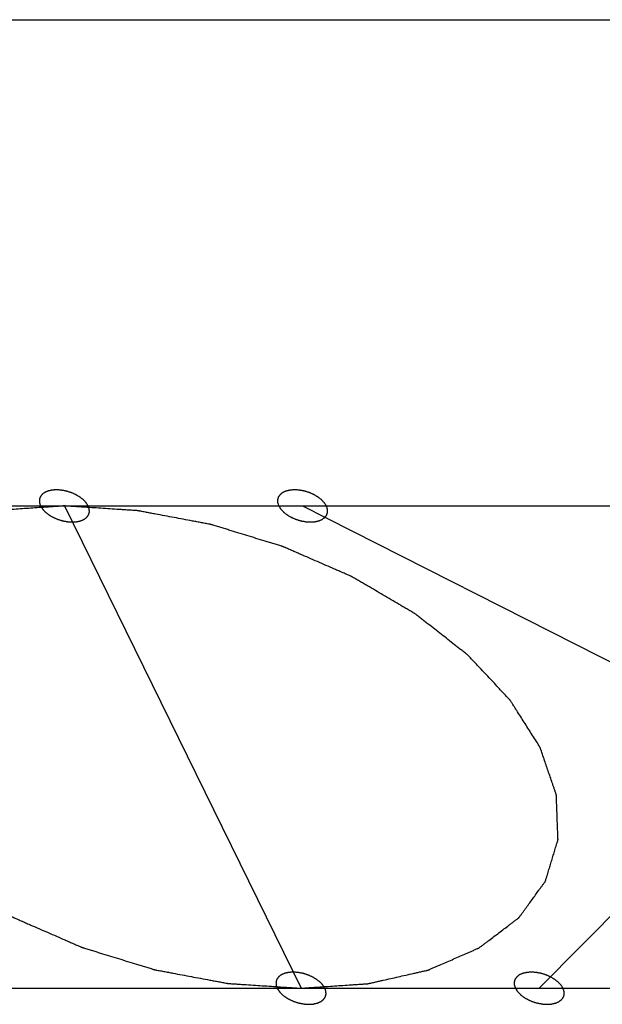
# Model space of a CAD drawing. Header units: millimetres. Extents: x -78 to 141, y 20 to 129.
# Tile 42 of 114: x -43.76 to -41.98, y 124.43 to 127.44. Entities that reach past the tile are written whole.
import ezdxf

# ---------------------------------------------------------------- set-up
doc = ezdxf.new("R2010")
doc.units = ezdxf.units.MM
doc.header["$LTSCALE"] = 16.335
doc.layers.get('0').update_dxf_attribs({"linetype": 'CONTINUOUS'})
doc.layers.add('02___PRT_ALL_AXES', color=7, linetype='CONTINUOUS')

msp = doc.modelspace()

# ---------------------------------------------------------------- linework, layer by layer
at = {"color": 7, "linetype": 'Continuous'}
for p, q in [((-76.3107, 125.9543), (-34.903, 125.9543)), ((-43.6204, 125.9543), (-42.8986, 124.4835)), ((-42.894, 125.9543), (-39.9928, 124.4835)), ((-40.7146, 125.9543), (-42.1722, 124.4835)), ((-55.2483, 124.4835), (-36.8104, 124.4835))]:
    msp.add_line(p, q, dxfattribs=at)
for points, knots in [([(-43.5478, 125.9543), (-43.5478, 125.9544), (-43.5505, 125.9586), (-43.552, 125.961), (-43.5531, 125.9627), (-43.5538, 125.9639), (-43.5549, 125.965), (-43.5563, 125.9665), (-43.5581, 125.9684), (-43.5599, 125.9703), (-43.5614, 125.9719), (-43.5624, 125.9731), (-43.5638, 125.974), (-43.5656, 125.9755), (-43.5678, 125.9772), (-43.5701, 125.979), (-43.5719, 125.9804), (-43.5732, 125.9815), (-43.5748, 125.9824), (-43.577, 125.9837), (-43.5796, 125.9852), (-43.5823, 125.9868), (-43.5845, 125.988), (-43.586, 125.9891), (-43.5878, 125.9897), (-43.5901, 125.9908), (-43.593, 125.992), (-43.5959, 125.9933), (-43.5983, 125.9943), (-43.6, 125.9951), (-43.6018, 125.9956), (-43.6043, 125.9964), (-43.6074, 125.9973), (-43.6104, 125.9983), (-43.6129, 125.999), (-43.6147, 125.9996), (-43.6166, 125.9999), (-43.6191, 126.0004), (-43.6222, 126.001), (-43.6253, 126.0016), (-43.6278, 126.002), (-43.6296, 126.0024), (-43.6315, 126.0025), (-43.634, 126.0027), (-43.6371, 126.0029), (-43.6401, 126.0031), (-43.6426, 126.0032), (-43.6444, 126.0034), (-43.6462, 126.0032), (-43.6485, 126.0031), (-43.6513, 126.0029), (-43.6541, 126.0027), (-43.6564, 126.0025), (-43.6581, 126.0025), (-43.6596, 126.0021), (-43.6617, 126.0016), (-43.6642, 126.001), (-43.6668, 126.0005), (-43.6688, 126), (-43.6703, 125.9997), (-43.6716, 125.9991), (-43.6733, 125.9984), (-43.6755, 125.9974), (-43.6777, 125.9965), (-43.6793, 125.9957), (-43.6807, 125.9953), (-43.6817, 125.9944), (-43.683, 125.9934), (-43.6847, 125.9921), (-43.6864, 125.9908), (-43.6878, 125.9897), (-43.6888, 125.9891), (-43.6894, 125.9881), (-43.6904, 125.9868), (-43.6915, 125.9853), (-43.6926, 125.9838), (-43.6935, 125.9825), (-43.6943, 125.9817), (-43.6945, 125.9805), (-43.6949, 125.9791), (-43.6954, 125.9774), (-43.696, 125.9756), (-43.6964, 125.9742), (-43.6968, 125.9732), (-43.6967, 125.972), (-43.6966, 125.9705), (-43.6965, 125.9686), (-43.6965, 125.9667), (-43.6964, 125.9652), (-43.6965, 125.964), (-43.6959, 125.9628), (-43.6954, 125.9612), (-43.6946, 125.9587), (-43.6931, 125.9544), (-43.6931, 125.9543)], [0, 0, 0, 0, 0.00178862, 0.00268292, 0.00313008, 0.00357723, 0.00407486, 0.0045725, 0.00556776, 0.00656303, 0.00706066, 0.0075583, 0.00810164, 0.00864499, 0.00973169, 0.01081838, 0.01136173, 0.01190508, 0.01249491, 0.01308474, 0.0142644, 0.01544405, 0.01603388, 0.01662371, 0.01722604, 0.01782837, 0.01903302, 0.02023767, 0.02084, 0.02144232, 0.02205221, 0.0226621, 0.02388189, 0.02510167, 0.02571156, 0.02632145, 0.02692335, 0.02752524, 0.02872902, 0.0299328, 0.03053469, 0.03113658, 0.03172556, 0.03231453, 0.03349248, 0.03467043, 0.03525941, 0.03584838, 0.03639056, 0.03693274, 0.03801709, 0.03910144, 0.03964362, 0.0401858, 0.04068205, 0.0411783, 0.0421708, 0.04316329, 0.04365954, 0.04415579, 0.04460152, 0.04504725, 0.04593871, 0.04683018, 0.04727591, 0.04772164, 0.04812629, 0.04853094, 0.04934024, 0.05014954, 0.05055419, 0.05095884, 0.05132092, 0.05168301, 0.05240718, 0.05313135, 0.05349343, 0.05385552, 0.05420471, 0.0545539, 0.05525228, 0.05595067, 0.05629986, 0.05664905, 0.05701186, 0.05737466, 0.05810028, 0.0588259, 0.0591887, 0.05955151, 0.0599574, 0.0603633, 0.06117508, 0.06279865, 0.06279865, 0.06279865, 0.06279865]), ([(-42.8213, 125.9543), (-42.8214, 125.9544), (-42.8241, 125.9586), (-42.8256, 125.961), (-42.8266, 125.9627), (-42.8273, 125.9639), (-42.8285, 125.965), (-42.8299, 125.9665), (-42.8317, 125.9684), (-42.8334, 125.9703), (-42.8349, 125.9719), (-42.8359, 125.9731), (-42.8373, 125.974), (-42.8391, 125.9755), (-42.8414, 125.9772), (-42.8436, 125.979), (-42.8454, 125.9804), (-42.8468, 125.9815), (-42.8484, 125.9824), (-42.8505, 125.9837), (-42.8532, 125.9852), (-42.8559, 125.9868), (-42.858, 125.988), (-42.8596, 125.9891), (-42.8614, 125.9897), (-42.8637, 125.9908), (-42.8666, 125.992), (-42.8695, 125.9933), (-42.8718, 125.9943), (-42.8735, 125.9951), (-42.8754, 125.9956), (-42.8778, 125.9964), (-42.8809, 125.9973), (-42.884, 125.9983), (-42.8864, 125.999), (-42.8882, 125.9996), (-42.8901, 125.9999), (-42.8926, 126.0004), (-42.8957, 126.001), (-42.8988, 126.0016), (-42.9013, 126.002), (-42.9032, 126.0024), (-42.905, 126.0025), (-42.9075, 126.0027), (-42.9106, 126.0029), (-42.9137, 126.0031), (-42.9162, 126.0032), (-42.918, 126.0034), (-42.9197, 126.0032), (-42.922, 126.0031), (-42.9248, 126.0029), (-42.9277, 126.0027), (-42.93, 126.0025), (-42.9316, 126.0025), (-42.9332, 126.0021), (-42.9352, 126.0016), (-42.9378, 126.001), (-42.9403, 126.0005), (-42.9424, 126), (-42.9439, 125.9997), (-42.9452, 125.9991), (-42.9469, 125.9984), (-42.949, 125.9974), (-42.9512, 125.9965), (-42.9529, 125.9957), (-42.9542, 125.9953), (-42.9552, 125.9944), (-42.9566, 125.9934), (-42.9583, 125.9921), (-42.96, 125.9908), (-42.9613, 125.9897), (-42.9624, 125.9891), (-42.963, 125.9881), (-42.9639, 125.9868), (-42.965, 125.9853), (-42.9662, 125.9838), (-42.967, 125.9825), (-42.9678, 125.9817), (-42.968, 125.9805), (-42.9685, 125.9791), (-42.969, 125.9774), (-42.9695, 125.9756), (-42.9699, 125.9742), (-42.9704, 125.9732), (-42.9702, 125.972), (-42.9702, 125.9705), (-42.9701, 125.9686), (-42.97, 125.9667), (-42.9699, 125.9652), (-42.97, 125.964), (-42.9695, 125.9628), (-42.969, 125.9612), (-42.9681, 125.9587), (-42.9666, 125.9544), (-42.9666, 125.9543)], [0, 0, 0, 0, 0.00178862, 0.00268292, 0.00313008, 0.00357723, 0.00407486, 0.0045725, 0.00556776, 0.00656303, 0.00706066, 0.0075583, 0.00810164, 0.00864499, 0.00973169, 0.01081838, 0.01136173, 0.01190508, 0.01249491, 0.01308474, 0.0142644, 0.01544405, 0.01603388, 0.01662371, 0.01722604, 0.01782837, 0.01903302, 0.02023767, 0.02084, 0.02144232, 0.02205221, 0.0226621, 0.02388189, 0.02510167, 0.02571156, 0.02632145, 0.02692335, 0.02752524, 0.02872902, 0.0299328, 0.03053469, 0.03113658, 0.03172556, 0.03231453, 0.03349248, 0.03467043, 0.03525941, 0.03584838, 0.03639056, 0.03693274, 0.03801709, 0.03910144, 0.03964362, 0.0401858, 0.04068205, 0.0411783, 0.0421708, 0.04316329, 0.04365954, 0.04415579, 0.04460152, 0.04504725, 0.04593871, 0.04683018, 0.04727591, 0.04772164, 0.04812629, 0.04853094, 0.04934024, 0.05014954, 0.05055419, 0.05095884, 0.05132092, 0.05168301, 0.05240718, 0.05313135, 0.05349343, 0.05385552, 0.05420471, 0.0545539, 0.05525228, 0.05595067, 0.05629986, 0.05664905, 0.05701186, 0.05737466, 0.05810028, 0.0588259, 0.0591887, 0.05955151, 0.0599574, 0.0603633, 0.06117508, 0.06279865, 0.06279865, 0.06279865, 0.06279865]), ([(-42.1698, 125.2189), (-42.1763, 125.2291), (-42.189, 125.2491), (-42.2039, 125.2724), (-42.2153, 125.2904), (-42.2266, 125.3082), (-42.2361, 125.3231), (-42.2437, 125.335), (-42.2484, 125.3424), (-42.2522, 125.3484), (-42.255, 125.3528), (-42.2574, 125.3565), (-42.259, 125.3592), (-42.26, 125.3606), (-42.2607, 125.3618), (-42.2617, 125.3628), (-42.263, 125.3643), (-42.2654, 125.3668), (-42.2688, 125.3703), (-42.2728, 125.3746), (-42.2782, 125.3804), (-42.2849, 125.3875), (-42.2956, 125.399), (-42.309, 125.4133), (-42.3251, 125.4305), (-42.3413, 125.4476), (-42.3547, 125.4619), (-42.3654, 125.4734), (-42.3721, 125.4806), (-42.3775, 125.4863), (-42.3815, 125.4906), (-42.3849, 125.4941), (-42.3872, 125.4967), (-42.3886, 125.4981), (-42.3896, 125.4992), (-42.3909, 125.5001), (-42.3925, 125.5015), (-42.3955, 125.5038), (-42.3997, 125.5071), (-42.4048, 125.511), (-42.4115, 125.5163), (-42.42, 125.5229), (-42.4335, 125.5335), (-42.4504, 125.5467), (-42.4706, 125.5625), (-42.4909, 125.5784), (-42.5077, 125.5916), (-42.5212, 125.6021), (-42.5297, 125.6087), (-42.5364, 125.614), (-42.5415, 125.618), (-42.5457, 125.6213), (-42.5487, 125.6236), (-42.5504, 125.6249), (-42.5516, 125.626), (-42.5531, 125.6268), (-42.5551, 125.628), (-42.5586, 125.63), (-42.5637, 125.633), (-42.5697, 125.6365), (-42.5777, 125.6412), (-42.5877, 125.6471), (-42.6038, 125.6565), (-42.6238, 125.6683), (-42.6479, 125.6824), (-42.672, 125.6965), (-42.692, 125.7083), (-42.7081, 125.7177), (-42.7181, 125.7236), (-42.7261, 125.7283), (-42.7322, 125.7319), (-42.7372, 125.7348), (-42.7407, 125.7369), (-42.7427, 125.738), (-42.7442, 125.739), (-42.7458, 125.7396), (-42.748, 125.7406), (-42.7518, 125.7422), (-42.7573, 125.7446), (-42.7638, 125.7475), (-42.7725, 125.7513), (-42.7834, 125.756), (-42.8008, 125.7636), (-42.8226, 125.7731), (-42.8487, 125.7845), (-42.8748, 125.7959), (-42.8966, 125.8054), (-42.914, 125.8129), (-42.9249, 125.8177), (-42.9336, 125.8215), (-42.9402, 125.8243), (-42.9456, 125.8267), (-42.9494, 125.8284), (-42.9516, 125.8293), (-42.9532, 125.8301), (-42.955, 125.8305), (-42.9573, 125.8313), (-42.9613, 125.8325), (-42.967, 125.8343), (-42.9739, 125.8364), (-42.9831, 125.8392), (-42.9946, 125.8427), (-43.013, 125.8484), (-43.036, 125.8555), (-43.0636, 125.8639), (-43.0912, 125.8724), (-43.1142, 125.8795), (-43.1326, 125.8851), (-43.1441, 125.8887), (-43.1532, 125.8915), (-43.1601, 125.8936), (-43.1659, 125.8954), (-43.1699, 125.8966), (-43.1722, 125.8973), (-43.1739, 125.8979), (-43.1757, 125.8982), (-43.178, 125.8986), (-43.1821, 125.8994), (-43.1879, 125.9005), (-43.1949, 125.9018), (-43.2043, 125.9035), (-43.2159, 125.9057), (-43.2346, 125.9092), (-43.2579, 125.9136), (-43.2859, 125.9188), (-43.3139, 125.9241), (-43.3373, 125.9285), (-43.3559, 125.9319), (-43.3676, 125.9341), (-43.3769, 125.9359), (-43.3839, 125.9372), (-43.3897, 125.9383), (-43.3938, 125.9391), (-43.3962, 125.9395), (-43.3979, 125.9399), (-43.3996, 125.9399), (-43.402, 125.9401), (-43.406, 125.9403), (-43.4118, 125.9407), (-43.4188, 125.9412), (-43.428, 125.9418), (-43.4396, 125.9425), (-43.4582, 125.9437), (-43.4813, 125.9453), (-43.5092, 125.9471), (-43.537, 125.9489), (-43.5601, 125.9504), (-43.5787, 125.9516), (-43.5903, 125.9524), (-43.5996, 125.953), (-43.6065, 125.9534), (-43.6123, 125.9538), (-43.6164, 125.9541), (-43.6187, 125.9542), (-43.6204, 125.9544), (-43.622, 125.9542), (-43.6241, 125.9541), (-43.6279, 125.9538), (-43.6332, 125.9535), (-43.6396, 125.953), (-43.6481, 125.9524), (-43.6588, 125.9517), (-43.6759, 125.9505), (-43.6972, 125.9491), (-43.7228, 125.9473), (-43.7484, 125.9456), (-43.7697, 125.9441), (-43.7868, 125.9429), (-43.7975, 125.9422), (-43.806, 125.9416), (-43.8124, 125.9412), (-43.8177, 125.9408), (-43.8215, 125.9406), (-43.8236, 125.9404), (-43.8252, 125.9404), (-43.8266, 125.94), (-43.8285, 125.9396), (-43.8319, 125.9388), (-43.8366, 125.9377), (-43.8424, 125.9364), (-43.85, 125.9347), (-43.8595, 125.9325), (-43.8748, 125.9291), (-43.8939, 125.9248), (-43.9168, 125.9196), (-43.9397, 125.9144), (-43.9588, 125.9101), (-43.9741, 125.9066), (-43.9836, 125.9045), (-43.9912, 125.9027), (-43.997, 125.9014), (-44.0017, 125.9003), (-44.0051, 125.8996), (-44.007, 125.8991), (-44.0084, 125.8989), (-44.0096, 125.8983), (-44.0112, 125.8976), (-44.0141, 125.8964), (-44.0181, 125.8946), (-44.0229, 125.8925), (-44.0294, 125.8897), (-44.0374, 125.8862), (-44.0503, 125.8806), (-44.0664, 125.8736), (-44.0858, 125.8651), (-44.1051, 125.8567), (-44.1212, 125.8497), (-44.1341, 125.8441), (-44.1422, 125.8406), (-44.1486, 125.8378), (-44.1535, 125.8357), (-44.1575, 125.8339), (-44.1603, 125.8327), (-44.1619, 125.832), (-44.1631, 125.8315), (-44.1641, 125.8307), (-44.1654, 125.8298), (-44.1676, 125.8281), (-44.1708, 125.8257), (-44.1746, 125.8228), (-44.1797, 125.8189), (-44.186, 125.8141), (-44.1962, 125.8064), (-44.2089, 125.7968), (-44.2242, 125.7852), (-44.2394, 125.7736), (-44.2522, 125.764), (-44.2623, 125.7563), (-44.2687, 125.7515), (-44.2738, 125.7476), (-44.2776, 125.7447), (-44.2808, 125.7423), (-44.283, 125.7406), (-44.2843, 125.7396), (-44.2853, 125.739), (-44.2858, 125.738), (-44.2867, 125.7369), (-44.2882, 125.7349), (-44.2903, 125.732), (-44.2928, 125.7285), (-44.2961, 125.7239), (-44.3003, 125.7181), (-44.307, 125.7089), (-44.3154, 125.6973), (-44.3255, 125.6835), (-44.3356, 125.6696), (-44.344, 125.6581), (-44.3507, 125.6488), (-44.3549, 125.643), (-44.3582, 125.6384), (-44.3608, 125.635), (-44.3628, 125.6321), (-44.3643, 125.6301), (-44.3651, 125.6289), (-44.3659, 125.6281), (-44.3661, 125.627), (-44.3665, 125.6257), (-44.3672, 125.6234), (-44.3682, 125.6201), (-44.3694, 125.6162), (-44.371, 125.6109), (-44.373, 125.6043), (-44.3762, 125.5938), (-44.3802, 125.5806), (-44.385, 125.5648), (-44.3898, 125.549), (-44.3938, 125.5358), (-44.397, 125.5252), (-44.399, 125.5187), (-44.4006, 125.5134), (-44.4018, 125.5094), (-44.4028, 125.5061), (-44.4035, 125.5038), (-44.4039, 125.5025), (-44.4043, 125.5015), (-44.4041, 125.5005), (-44.4041, 125.499), (-44.404, 125.4965), (-44.4039, 125.493), (-44.4037, 125.4887), (-44.4035, 125.4829), (-44.4032, 125.4758), (-44.4028, 125.4644), (-44.4023, 125.4501), (-44.4016, 125.4329), (-44.401, 125.4157), (-44.4004, 125.4015), (-44.4, 125.39), (-44.3997, 125.3829), (-44.3995, 125.3771), (-44.3994, 125.3729), (-44.3992, 125.3693), (-44.3991, 125.3668), (-44.3991, 125.3654), (-44.3991, 125.3642), (-44.3986, 125.3631), (-44.3981, 125.3616), (-44.3972, 125.359), (-44.3959, 125.3552), (-44.3944, 125.3507), (-44.3923, 125.3446), (-44.3897, 125.337), (-44.3855, 125.3249), (-44.3803, 125.3098), (-44.3741, 125.2916), (-44.3679, 125.2733), (-44.3598, 125.2498), (-44.3524, 125.2284), (-44.3492, 125.2189)], [0, 0, 0, 0, 0.0134146, 0.0201219, 0.0268292, 0.0335365, 0.0402439, 0.0435975, 0.0469512, 0.048628, 0.0503048, 0.0519816, 0.0528201, 0.0532393, 0.0536585, 0.054125, 0.0545915, 0.0555246, 0.0573907, 0.0592568, 0.061123, 0.0648552, 0.0685875, 0.076052, 0.0835165, 0.0909809, 0.0984454, 0.1021777, 0.1059099, 0.1077761, 0.1096422, 0.1115083, 0.1124414, 0.1129079, 0.1133744, 0.1138838, 0.1143932, 0.115412, 0.1174495, 0.1194871, 0.1215247, 0.1255998, 0.1296749, 0.1378251, 0.1459753, 0.1541255, 0.1622757, 0.1663508, 0.170426, 0.1724635, 0.1745011, 0.1765386, 0.1775574, 0.1780668, 0.1785762, 0.1791291, 0.1796821, 0.180788, 0.1829999, 0.1852118, 0.1874236, 0.1918473, 0.1962711, 0.2051185, 0.2139659, 0.2228134, 0.2316608, 0.2360845, 0.2405083, 0.2427201, 0.244932, 0.2471438, 0.2482498, 0.2488027, 0.2493557, 0.2499204, 0.2504851, 0.2516144, 0.2538731, 0.2561319, 0.2583906, 0.262908, 0.2674255, 0.2764604, 0.2854953, 0.2945302, 0.303565, 0.3080825, 0.3125999, 0.3148587, 0.3171174, 0.3193761, 0.3205055, 0.3210701, 0.3216348, 0.3222066, 0.3227784, 0.3239219, 0.326209, 0.3284961, 0.3307832, 0.3353574, 0.3399316, 0.3490799, 0.3582283, 0.3673767, 0.3765251, 0.3810993, 0.3856734, 0.3879605, 0.3902476, 0.3925347, 0.3936783, 0.39425, 0.3948218, 0.3953861, 0.3959504, 0.3970789, 0.399336, 0.4015931, 0.4038502, 0.4083644, 0.4128785, 0.4219069, 0.4309353, 0.4399636, 0.448992, 0.4535062, 0.4580204, 0.4602775, 0.4625346, 0.4647916, 0.4659202, 0.4664845, 0.4670487, 0.4676009, 0.4681531, 0.4692574, 0.471466, 0.4736747, 0.4758834, 0.4803007, 0.484718, 0.4935526, 0.5023872, 0.5112219, 0.5200565, 0.5244738, 0.5288911, 0.5310998, 0.5333084, 0.5355171, 0.5366214, 0.5371736, 0.5377257, 0.538234, 0.5387423, 0.5397589, 0.5417921, 0.5438252, 0.5458584, 0.5499247, 0.553991, 0.5621237, 0.5702563, 0.578389, 0.5865216, 0.590588, 0.5946543, 0.5966875, 0.5987206, 0.6007538, 0.6017704, 0.6022787, 0.6027869, 0.6032522, 0.6037174, 0.6046479, 0.6065088, 0.6083698, 0.6102307, 0.6139526, 0.6176744, 0.6251182, 0.6325619, 0.6400057, 0.6474494, 0.6511713, 0.6548932, 0.6567541, 0.658615, 0.660476, 0.6614064, 0.6618717, 0.6623369, 0.6627548, 0.6631726, 0.6640084, 0.6656799, 0.6673514, 0.6690229, 0.6723658, 0.6757088, 0.6823948, 0.6890807, 0.6957667, 0.7024526, 0.7057956, 0.7091386, 0.7108101, 0.7124816, 0.714153, 0.7149888, 0.7154067, 0.7158245, 0.7162039, 0.7165833, 0.717342, 0.7188594, 0.7203769, 0.7218943, 0.7249292, 0.727964, 0.7340338, 0.7401035, 0.7461733, 0.7522431, 0.7552779, 0.7583128, 0.7598302, 0.7613477, 0.7628651, 0.7636238, 0.7640032, 0.7643826, 0.764722, 0.7650615, 0.7657404, 0.7670982, 0.768456, 0.7698138, 0.7725295, 0.7752451, 0.7806764, 0.7861077, 0.7915389, 0.7969702, 0.7996859, 0.8024015, 0.8037593, 0.8051171, 0.806475, 0.8071539, 0.8074933, 0.8078328, 0.8081601, 0.8084875, 0.8091422, 0.8104517, 0.8117612, 0.8130706, 0.8156896, 0.8183085, 0.8235464, 0.8287842, 0.8340221, 0.83926, 0.8418789, 0.8444979, 0.8458073, 0.8471168, 0.8484263, 0.849081, 0.8494084, 0.8497357, 0.8500759, 0.850416, 0.8510963, 0.8524568, 0.8538173, 0.8551778, 0.8578989, 0.86062, 0.8660621, 0.8715042, 0.8769463, 0.8823884, 0.8851095, 0.8878306, 0.8891911, 0.8905516, 0.8919121, 0.8925924, 0.8929325, 0.8932727, 0.8936532, 0.8940337, 0.8947948, 0.8963169, 0.897839, 0.8993611, 0.9024053, 0.9054495, 0.9115379, 0.9176263, 0.9237146, 0.929803, 0.9419798, 0.9419798, 0.9419798, 0.9419798]), ([(-43.6931, 125.9543), (-43.693, 125.9542), (-43.6903, 125.95), (-43.6888, 125.9476), (-43.6877, 125.946), (-43.687, 125.9447), (-43.6859, 125.9437), (-43.6845, 125.9421), (-43.6827, 125.9402), (-43.6809, 125.9383), (-43.6795, 125.9368), (-43.6784, 125.9356), (-43.677, 125.9346), (-43.6753, 125.9332), (-43.673, 125.9314), (-43.6708, 125.9297), (-43.6689, 125.9283), (-43.6676, 125.9271), (-43.666, 125.9263), (-43.6639, 125.925), (-43.6612, 125.9234), (-43.6585, 125.9218), (-43.6564, 125.9206), (-43.6548, 125.9196), (-43.653, 125.9189), (-43.6507, 125.9179), (-43.6478, 125.9166), (-43.6449, 125.9153), (-43.6426, 125.9144), (-43.6408, 125.9135), (-43.639, 125.913), (-43.6365, 125.9123), (-43.6335, 125.9113), (-43.6304, 125.9104), (-43.628, 125.9096), (-43.6261, 125.909), (-43.6242, 125.9087), (-43.6218, 125.9082), (-43.6186, 125.9077), (-43.6155, 125.9071), (-43.613, 125.9066), (-43.6112, 125.9062), (-43.6093, 125.9062), (-43.6069, 125.906), (-43.6038, 125.9058), (-43.6007, 125.9056), (-43.5982, 125.9054), (-43.5964, 125.9052), (-43.5946, 125.9054), (-43.5924, 125.9056), (-43.5895, 125.9058), (-43.5867, 125.9059), (-43.5844, 125.9061), (-43.5827, 125.9062), (-43.5812, 125.9066), (-43.5791, 125.907), (-43.5766, 125.9076), (-43.574, 125.9082), (-43.572, 125.9087), (-43.5705, 125.9089), (-43.5692, 125.9096), (-43.5675, 125.9103), (-43.5653, 125.9113), (-43.5632, 125.9122), (-43.5615, 125.913), (-43.5602, 125.9134), (-43.5592, 125.9143), (-43.5578, 125.9153), (-43.5561, 125.9166), (-43.5544, 125.9178), (-43.5531, 125.9189), (-43.552, 125.9196), (-43.5514, 125.9206), (-43.5505, 125.9218), (-43.5494, 125.9234), (-43.5482, 125.9249), (-43.5474, 125.9261), (-43.5466, 125.927), (-43.5464, 125.9281), (-43.5459, 125.9295), (-43.5454, 125.9313), (-43.5448, 125.933), (-43.5444, 125.9344), (-43.544, 125.9355), (-43.5442, 125.9366), (-43.5442, 125.9382), (-43.5443, 125.9401), (-43.5443, 125.942), (-43.5444, 125.9435), (-43.5444, 125.9447), (-43.5449, 125.9458), (-43.5454, 125.9475), (-43.5463, 125.9499), (-43.5477, 125.9542), (-43.5478, 125.9543)], [0, 0, 0, 0, 0.00178862, 0.00268292, 0.00313008, 0.00357723, 0.00407486, 0.0045725, 0.00556776, 0.00656303, 0.00706066, 0.0075583, 0.00810164, 0.00864499, 0.00973169, 0.01081838, 0.01136173, 0.01190508, 0.01249491, 0.01308474, 0.0142644, 0.01544405, 0.01603388, 0.01662371, 0.01722604, 0.01782837, 0.01903302, 0.02023767, 0.02084, 0.02144232, 0.02205221, 0.0226621, 0.02388189, 0.02510167, 0.02571156, 0.02632145, 0.02692335, 0.02752524, 0.02872902, 0.0299328, 0.03053469, 0.03113658, 0.03172556, 0.03231453, 0.03349248, 0.03467043, 0.03525941, 0.03584838, 0.03639056, 0.03693274, 0.03801709, 0.03910144, 0.03964362, 0.0401858, 0.04068205, 0.0411783, 0.0421708, 0.04316329, 0.04365954, 0.04415579, 0.04460152, 0.04504725, 0.04593871, 0.04683018, 0.04727591, 0.04772164, 0.04812629, 0.04853094, 0.04934024, 0.05014954, 0.05055419, 0.05095884, 0.05132092, 0.05168301, 0.05240718, 0.05313135, 0.05349343, 0.05385552, 0.05420471, 0.0545539, 0.05525228, 0.05595067, 0.05629986, 0.05664905, 0.05701186, 0.05737466, 0.05810028, 0.0588259, 0.0591887, 0.05955151, 0.0599574, 0.0603633, 0.06117508, 0.06279865, 0.06279865, 0.06279865, 0.06279865]), ([(-42.9666, 125.9543), (-42.9665, 125.9542), (-42.9639, 125.95), (-42.9623, 125.9476), (-42.9613, 125.946), (-42.9606, 125.9447), (-42.9595, 125.9437), (-42.9581, 125.9421), (-42.9562, 125.9402), (-42.9545, 125.9383), (-42.953, 125.9368), (-42.952, 125.9356), (-42.9506, 125.9346), (-42.9488, 125.9332), (-42.9465, 125.9314), (-42.9443, 125.9297), (-42.9425, 125.9283), (-42.9412, 125.9271), (-42.9395, 125.9263), (-42.9374, 125.925), (-42.9347, 125.9234), (-42.9321, 125.9218), (-42.9299, 125.9206), (-42.9283, 125.9196), (-42.9266, 125.9189), (-42.9243, 125.9179), (-42.9213, 125.9166), (-42.9184, 125.9153), (-42.9161, 125.9144), (-42.9144, 125.9135), (-42.9125, 125.913), (-42.9101, 125.9123), (-42.907, 125.9113), (-42.904, 125.9104), (-42.9015, 125.9096), (-42.8997, 125.909), (-42.8978, 125.9087), (-42.8953, 125.9082), (-42.8922, 125.9077), (-42.8891, 125.9071), (-42.8866, 125.9066), (-42.8848, 125.9062), (-42.8829, 125.9062), (-42.8804, 125.906), (-42.8773, 125.9058), (-42.8742, 125.9056), (-42.8718, 125.9054), (-42.8699, 125.9052), (-42.8682, 125.9054), (-42.8659, 125.9056), (-42.8631, 125.9058), (-42.8602, 125.9059), (-42.858, 125.9061), (-42.8563, 125.9062), (-42.8547, 125.9066), (-42.8527, 125.907), (-42.8501, 125.9076), (-42.8476, 125.9082), (-42.8456, 125.9087), (-42.8441, 125.9089), (-42.8427, 125.9096), (-42.841, 125.9103), (-42.8389, 125.9113), (-42.8367, 125.9122), (-42.835, 125.913), (-42.8337, 125.9134), (-42.8327, 125.9143), (-42.8313, 125.9153), (-42.8297, 125.9166), (-42.8279, 125.9178), (-42.8266, 125.9189), (-42.8255, 125.9196), (-42.8249, 125.9206), (-42.824, 125.9218), (-42.8229, 125.9234), (-42.8218, 125.9249), (-42.8209, 125.9261), (-42.8201, 125.927), (-42.8199, 125.9281), (-42.8194, 125.9295), (-42.8189, 125.9313), (-42.8184, 125.933), (-42.818, 125.9344), (-42.8175, 125.9355), (-42.8177, 125.9366), (-42.8177, 125.9382), (-42.8178, 125.9401), (-42.8179, 125.942), (-42.818, 125.9435), (-42.8179, 125.9447), (-42.8184, 125.9458), (-42.819, 125.9475), (-42.8198, 125.9499), (-42.8213, 125.9542), (-42.8213, 125.9543)], [0, 0, 0, 0, 0.00178862, 0.00268292, 0.00313008, 0.00357723, 0.00407486, 0.0045725, 0.00556776, 0.00656303, 0.00706066, 0.0075583, 0.00810164, 0.00864499, 0.00973169, 0.01081838, 0.01136173, 0.01190508, 0.01249491, 0.01308474, 0.0142644, 0.01544405, 0.01603388, 0.01662371, 0.01722604, 0.01782837, 0.01903302, 0.02023767, 0.02084, 0.02144232, 0.02205221, 0.0226621, 0.02388189, 0.02510167, 0.02571156, 0.02632145, 0.02692335, 0.02752524, 0.02872902, 0.0299328, 0.03053469, 0.03113658, 0.03172556, 0.03231453, 0.03349248, 0.03467043, 0.03525941, 0.03584838, 0.03639056, 0.03693274, 0.03801709, 0.03910144, 0.03964362, 0.0401858, 0.04068205, 0.0411783, 0.0421708, 0.04316329, 0.04365954, 0.04415579, 0.04460152, 0.04504725, 0.04593871, 0.04683018, 0.04727591, 0.04772164, 0.04812629, 0.04853094, 0.04934024, 0.05014954, 0.05055419, 0.05095884, 0.05132092, 0.05168301, 0.05240718, 0.05313135, 0.05349343, 0.05385552, 0.05420471, 0.0545539, 0.05525228, 0.05595067, 0.05629986, 0.05664905, 0.05701186, 0.05737466, 0.05810028, 0.0588259, 0.0591887, 0.05955151, 0.0599574, 0.0603633, 0.06117508, 0.06279865, 0.06279865, 0.06279865, 0.06279865]), ([(-44.3492, 125.2189), (-44.3427, 125.2087), (-44.33, 125.1888), (-44.3152, 125.1654), (-44.3038, 125.1475), (-44.2924, 125.1296), (-44.283, 125.1148), (-44.2754, 125.1029), (-44.2707, 125.0954), (-44.2669, 125.0895), (-44.264, 125.085), (-44.2617, 125.0813), (-44.26, 125.0787), (-44.2591, 125.0772), (-44.2584, 125.076), (-44.2573, 125.075), (-44.256, 125.0736), (-44.2536, 125.0711), (-44.2503, 125.0675), (-44.2463, 125.0632), (-44.2409, 125.0575), (-44.2342, 125.0503), (-44.2234, 125.0389), (-44.21, 125.0246), (-44.1939, 125.0074), (-44.1778, 124.9902), (-44.1644, 124.9759), (-44.1536, 124.9644), (-44.1469, 124.9573), (-44.1415, 124.9516), (-44.1375, 124.9473), (-44.1342, 124.9437), (-44.1318, 124.9412), (-44.1305, 124.9398), (-44.1295, 124.9386), (-44.1282, 124.9377), (-44.1265, 124.9364), (-44.1235, 124.9341), (-44.1193, 124.9308), (-44.1143, 124.9268), (-44.1075, 124.9215), (-44.0991, 124.9149), (-44.0856, 124.9044), (-44.0687, 124.8912), (-44.0484, 124.8753), (-44.0282, 124.8595), (-44.0113, 124.8463), (-43.9978, 124.8357), (-43.9894, 124.8291), (-43.9826, 124.8238), (-43.9776, 124.8199), (-43.9733, 124.8166), (-43.9704, 124.8143), (-43.9687, 124.813), (-43.9674, 124.8119), (-43.9659, 124.8111), (-43.9639, 124.8099), (-43.9604, 124.8078), (-43.9554, 124.8049), (-43.9494, 124.8014), (-43.9414, 124.7966), (-43.9313, 124.7908), (-43.9153, 124.7813), (-43.8952, 124.7696), (-43.8711, 124.7554), (-43.8471, 124.7413), (-43.827, 124.7295), (-43.811, 124.7201), (-43.8009, 124.7142), (-43.7929, 124.7095), (-43.7869, 124.706), (-43.7819, 124.703), (-43.7784, 124.701), (-43.7764, 124.6998), (-43.7749, 124.6988), (-43.7732, 124.6982), (-43.7711, 124.6972), (-43.7672, 124.6956), (-43.7618, 124.6932), (-43.7553, 124.6904), (-43.7466, 124.6866), (-43.7357, 124.6818), (-43.7182, 124.6742), (-43.6965, 124.6647), (-43.6703, 124.6534), (-43.6442, 124.642), (-43.6224, 124.6325), (-43.605, 124.6249), (-43.5941, 124.6201), (-43.5854, 124.6163), (-43.5789, 124.6135), (-43.5734, 124.6111), (-43.5696, 124.6095), (-43.5674, 124.6085), (-43.5658, 124.6078), (-43.5641, 124.6073), (-43.5618, 124.6066), (-43.5578, 124.6053), (-43.552, 124.6036), (-43.5451, 124.6014), (-43.5359, 124.5986), (-43.5244, 124.5951), (-43.506, 124.5894), (-43.4831, 124.5824), (-43.4555, 124.5739), (-43.4279, 124.5654), (-43.4049, 124.5584), (-43.3865, 124.5527), (-43.375, 124.5492), (-43.3658, 124.5463), (-43.3589, 124.5442), (-43.3532, 124.5425), (-43.3491, 124.5412), (-43.3468, 124.5405), (-43.3451, 124.5399), (-43.3434, 124.5397), (-43.341, 124.5392), (-43.3369, 124.5385), (-43.3311, 124.5374), (-43.3241, 124.5361), (-43.3148, 124.5343), (-43.3031, 124.5321), (-43.2845, 124.5286), (-43.2611, 124.5242), (-43.2331, 124.519), (-43.2051, 124.5138), (-43.1818, 124.5094), (-43.1631, 124.5059), (-43.1515, 124.5037), (-43.1421, 124.502), (-43.1351, 124.5006), (-43.1293, 124.4996), (-43.1252, 124.4988), (-43.1229, 124.4984), (-43.1212, 124.498), (-43.1194, 124.4979), (-43.1171, 124.4977), (-43.113, 124.4975), (-43.1072, 124.4971), (-43.1003, 124.4967), (-43.091, 124.4961), (-43.0794, 124.4953), (-43.0609, 124.4941), (-43.0377, 124.4926), (-43.0099, 124.4908), (-42.9821, 124.489), (-42.9589, 124.4874), (-42.9404, 124.4862), (-42.9288, 124.4855), (-42.9195, 124.4849), (-42.9125, 124.4844), (-42.9068, 124.484), (-42.9027, 124.4838), (-42.9004, 124.4836), (-42.8987, 124.4834), (-42.897, 124.4836), (-42.8949, 124.4838), (-42.8912, 124.484), (-42.8858, 124.4844), (-42.8794, 124.4848), (-42.8709, 124.4854), (-42.8602, 124.4861), (-42.8432, 124.4873), (-42.8218, 124.4888), (-42.7963, 124.4905), (-42.7707, 124.4923), (-42.7493, 124.4937), (-42.7323, 124.4949), (-42.7216, 124.4956), (-42.7131, 124.4962), (-42.7067, 124.4966), (-42.7013, 124.497), (-42.6976, 124.4973), (-42.6955, 124.4974), (-42.6939, 124.4974), (-42.6924, 124.4979), (-42.6905, 124.4983), (-42.6872, 124.499), (-42.6824, 124.5001), (-42.6767, 124.5014), (-42.669, 124.5031), (-42.6595, 124.5053), (-42.6442, 124.5088), (-42.6251, 124.5131), (-42.6022, 124.5183), (-42.5793, 124.5234), (-42.5603, 124.5278), (-42.545, 124.5312), (-42.5354, 124.5334), (-42.5278, 124.5351), (-42.5221, 124.5364), (-42.5173, 124.5375), (-42.514, 124.5382), (-42.5121, 124.5387), (-42.5107, 124.5389), (-42.5094, 124.5395), (-42.5078, 124.5402), (-42.505, 124.5415), (-42.501, 124.5432), (-42.4961, 124.5453), (-42.4897, 124.5481), (-42.4816, 124.5516), (-42.4687, 124.5573), (-42.4526, 124.5643), (-42.4333, 124.5727), (-42.4139, 124.5811), (-42.3978, 124.5881), (-42.3849, 124.5937), (-42.3769, 124.5973), (-42.3704, 124.6001), (-42.3656, 124.6022), (-42.3616, 124.6039), (-42.3587, 124.6051), (-42.3571, 124.6059), (-42.3559, 124.6063), (-42.355, 124.6071), (-42.3537, 124.6081), (-42.3515, 124.6098), (-42.3483, 124.6122), (-42.3445, 124.6151), (-42.3394, 124.6189), (-42.333, 124.6237), (-42.3229, 124.6314), (-42.3101, 124.6411), (-42.2949, 124.6526), (-42.2796, 124.6642), (-42.2669, 124.6738), (-42.2567, 124.6816), (-42.2504, 124.6864), (-42.2453, 124.6902), (-42.2415, 124.6931), (-42.2383, 124.6955), (-42.236, 124.6972), (-42.2348, 124.6982), (-42.2338, 124.6988), (-42.2332, 124.6998), (-42.2323, 124.7009), (-42.2309, 124.703), (-42.2288, 124.7058), (-42.2263, 124.7093), (-42.2229, 124.7139), (-42.2187, 124.7197), (-42.212, 124.7289), (-42.2036, 124.7405), (-42.1935, 124.7544), (-42.1835, 124.7682), (-42.1751, 124.7798), (-42.1684, 124.789), (-42.1642, 124.7948), (-42.1608, 124.7994), (-42.1583, 124.8029), (-42.1562, 124.8058), (-42.1547, 124.8078), (-42.1539, 124.809), (-42.1532, 124.8098), (-42.153, 124.8108), (-42.1525, 124.8121), (-42.1519, 124.8144), (-42.1509, 124.8177), (-42.1497, 124.8217), (-42.1481, 124.8269), (-42.1461, 124.8335), (-42.1429, 124.8441), (-42.1389, 124.8572), (-42.134, 124.8731), (-42.1292, 124.8889), (-42.1252, 124.902), (-42.122, 124.9126), (-42.12, 124.9192), (-42.1184, 124.9244), (-42.1172, 124.9284), (-42.1162, 124.9317), (-42.1155, 124.934), (-42.1152, 124.9353), (-42.1147, 124.9363), (-42.1149, 124.9374), (-42.1149, 124.9388), (-42.115, 124.9413), (-42.1152, 124.9449), (-42.1153, 124.9492), (-42.1155, 124.9549), (-42.1158, 124.962), (-42.1162, 124.9735), (-42.1168, 124.9878), (-42.1174, 125.0049), (-42.1181, 125.0221), (-42.1186, 125.0364), (-42.119, 125.0478), (-42.1193, 125.055), (-42.1195, 125.0607), (-42.1197, 125.065), (-42.1198, 125.0686), (-42.1199, 125.0711), (-42.12, 125.0725), (-42.1199, 125.0736), (-42.1204, 125.0747), (-42.1209, 125.0762), (-42.1218, 125.0789), (-42.1231, 125.0826), (-42.1247, 125.0872), (-42.1268, 125.0932), (-42.1294, 125.1008), (-42.1335, 125.1129), (-42.1387, 125.1281), (-42.1449, 125.1462), (-42.1512, 125.1645), (-42.1593, 125.188), (-42.1666, 125.2095), (-42.1698, 125.2189)], [0, 0, 0, 0, 0.0134146, 0.0201219, 0.0268292, 0.0335365, 0.0402439, 0.0435975, 0.0469512, 0.048628, 0.0503048, 0.0519816, 0.0528201, 0.0532393, 0.0536585, 0.054125, 0.0545915, 0.0555246, 0.0573907, 0.0592568, 0.061123, 0.0648552, 0.0685875, 0.076052, 0.0835165, 0.0909809, 0.0984454, 0.1021777, 0.1059099, 0.1077761, 0.1096422, 0.1115083, 0.1124414, 0.1129079, 0.1133744, 0.1138838, 0.1143932, 0.115412, 0.1174495, 0.1194871, 0.1215247, 0.1255998, 0.1296749, 0.1378251, 0.1459753, 0.1541255, 0.1622757, 0.1663508, 0.170426, 0.1724635, 0.1745011, 0.1765386, 0.1775574, 0.1780668, 0.1785762, 0.1791291, 0.1796821, 0.180788, 0.1829999, 0.1852118, 0.1874236, 0.1918473, 0.1962711, 0.2051185, 0.2139659, 0.2228134, 0.2316608, 0.2360845, 0.2405083, 0.2427201, 0.244932, 0.2471438, 0.2482498, 0.2488027, 0.2493557, 0.2499204, 0.2504851, 0.2516144, 0.2538731, 0.2561319, 0.2583906, 0.262908, 0.2674255, 0.2764604, 0.2854953, 0.2945302, 0.303565, 0.3080825, 0.3125999, 0.3148587, 0.3171174, 0.3193761, 0.3205055, 0.3210701, 0.3216348, 0.3222066, 0.3227784, 0.3239219, 0.326209, 0.3284961, 0.3307832, 0.3353574, 0.3399316, 0.3490799, 0.3582283, 0.3673767, 0.3765251, 0.3810993, 0.3856734, 0.3879605, 0.3902476, 0.3925347, 0.3936783, 0.39425, 0.3948218, 0.3953861, 0.3959504, 0.3970789, 0.399336, 0.4015931, 0.4038502, 0.4083644, 0.4128785, 0.4219069, 0.4309353, 0.4399636, 0.448992, 0.4535062, 0.4580204, 0.4602775, 0.4625346, 0.4647916, 0.4659202, 0.4664845, 0.4670487, 0.4676009, 0.4681531, 0.4692574, 0.471466, 0.4736747, 0.4758834, 0.4803007, 0.484718, 0.4935526, 0.5023872, 0.5112219, 0.5200565, 0.5244738, 0.5288911, 0.5310998, 0.5333084, 0.5355171, 0.5366214, 0.5371736, 0.5377257, 0.538234, 0.5387423, 0.5397589, 0.5417921, 0.5438252, 0.5458584, 0.5499247, 0.553991, 0.5621237, 0.5702563, 0.578389, 0.5865216, 0.590588, 0.5946543, 0.5966875, 0.5987206, 0.6007538, 0.6017704, 0.6022787, 0.6027869, 0.6032522, 0.6037174, 0.6046479, 0.6065088, 0.6083698, 0.6102307, 0.6139526, 0.6176744, 0.6251182, 0.6325619, 0.6400057, 0.6474494, 0.6511713, 0.6548932, 0.6567541, 0.658615, 0.660476, 0.6614064, 0.6618717, 0.6623369, 0.6627548, 0.6631726, 0.6640084, 0.6656799, 0.6673514, 0.6690229, 0.6723658, 0.6757088, 0.6823948, 0.6890807, 0.6957667, 0.7024526, 0.7057956, 0.7091386, 0.7108101, 0.7124816, 0.714153, 0.7149888, 0.7154067, 0.7158245, 0.7162039, 0.7165833, 0.717342, 0.7188594, 0.7203769, 0.7218943, 0.7249292, 0.727964, 0.7340338, 0.7401035, 0.7461733, 0.7522431, 0.7552779, 0.7583128, 0.7598302, 0.7613477, 0.7628651, 0.7636238, 0.7640032, 0.7643826, 0.764722, 0.7650615, 0.7657404, 0.7670982, 0.768456, 0.7698138, 0.7725295, 0.7752451, 0.7806764, 0.7861077, 0.7915389, 0.7969702, 0.7996859, 0.8024015, 0.8037593, 0.8051171, 0.806475, 0.8071539, 0.8074933, 0.8078328, 0.8081601, 0.8084875, 0.8091422, 0.8104517, 0.8117612, 0.8130706, 0.8156896, 0.8183085, 0.8235464, 0.8287842, 0.8340221, 0.83926, 0.8418789, 0.8444979, 0.8458073, 0.8471168, 0.8484263, 0.849081, 0.8494084, 0.8497357, 0.8500759, 0.850416, 0.8510963, 0.8524568, 0.8538173, 0.8551778, 0.8578989, 0.86062, 0.8660621, 0.8715042, 0.8769463, 0.8823884, 0.8851095, 0.8878306, 0.8891911, 0.8905516, 0.8919121, 0.8925924, 0.8929325, 0.8932727, 0.8936532, 0.8940337, 0.8947948, 0.8963169, 0.897839, 0.8993611, 0.9024053, 0.9054495, 0.9115379, 0.9176263, 0.9237146, 0.929803, 0.9419798, 0.9419798, 0.9419798, 0.9419798]), ([(-42.826, 124.4835), (-42.8261, 124.4836), (-42.8287, 124.4878), (-42.8303, 124.4902), (-42.8313, 124.4918), (-42.832, 124.4931), (-42.8331, 124.4942), (-42.8345, 124.4957), (-42.8364, 124.4976), (-42.8381, 124.4995), (-42.8396, 124.501), (-42.8406, 124.5023), (-42.842, 124.5032), (-42.8438, 124.5047), (-42.8461, 124.5064), (-42.8483, 124.5082), (-42.8501, 124.5096), (-42.8514, 124.5107), (-42.8531, 124.5116), (-42.8552, 124.5129), (-42.8579, 124.5144), (-42.8605, 124.516), (-42.8627, 124.5172), (-42.8643, 124.5182), (-42.866, 124.5189), (-42.8683, 124.52), (-42.8713, 124.5212), (-42.8742, 124.5225), (-42.8765, 124.5235), (-42.8782, 124.5243), (-42.8801, 124.5248), (-42.8825, 124.5256), (-42.8856, 124.5265), (-42.8886, 124.5275), (-42.8911, 124.5282), (-42.8929, 124.5288), (-42.8948, 124.5291), (-42.8973, 124.5296), (-42.9004, 124.5302), (-42.9035, 124.5308), (-42.906, 124.5312), (-42.9078, 124.5316), (-42.9097, 124.5317), (-42.9122, 124.5319), (-42.9153, 124.532), (-42.9184, 124.5323), (-42.9208, 124.5324), (-42.9227, 124.5326), (-42.9244, 124.5324), (-42.9267, 124.5323), (-42.9295, 124.5321), (-42.9324, 124.5319), (-42.9346, 124.5317), (-42.9363, 124.5317), (-42.9379, 124.5312), (-42.9399, 124.5308), (-42.9425, 124.5302), (-42.945, 124.5297), (-42.947, 124.5292), (-42.9485, 124.5289), (-42.9499, 124.5283), (-42.9516, 124.5275), (-42.9537, 124.5266), (-42.9559, 124.5257), (-42.9576, 124.5249), (-42.9589, 124.5244), (-42.9599, 124.5236), (-42.9613, 124.5226), (-42.9629, 124.5213), (-42.9647, 124.52), (-42.966, 124.5189), (-42.9671, 124.5183), (-42.9677, 124.5172), (-42.9686, 124.516), (-42.9697, 124.5145), (-42.9708, 124.5129), (-42.9717, 124.5117), (-42.9725, 124.5108), (-42.9727, 124.5097), (-42.9732, 124.5083), (-42.9737, 124.5066), (-42.9742, 124.5048), (-42.9746, 124.5034), (-42.9751, 124.5024), (-42.9749, 124.5012), (-42.9749, 124.4997), (-42.9748, 124.4978), (-42.9747, 124.4959), (-42.9746, 124.4944), (-42.9747, 124.4931), (-42.9742, 124.492), (-42.9736, 124.4903), (-42.9728, 124.4879), (-42.9713, 124.4836), (-42.9713, 124.4835)], [0, 0, 0, 0, 0.00178862, 0.00268292, 0.00313008, 0.00357723, 0.00407486, 0.0045725, 0.00556776, 0.00656303, 0.00706066, 0.0075583, 0.00810164, 0.00864499, 0.00973169, 0.01081838, 0.01136173, 0.01190508, 0.01249491, 0.01308474, 0.0142644, 0.01544405, 0.01603388, 0.01662371, 0.01722604, 0.01782837, 0.01903302, 0.02023767, 0.02084, 0.02144232, 0.02205221, 0.0226621, 0.02388189, 0.02510167, 0.02571156, 0.02632145, 0.02692335, 0.02752524, 0.02872902, 0.0299328, 0.03053469, 0.03113658, 0.03172556, 0.03231453, 0.03349248, 0.03467043, 0.03525941, 0.03584838, 0.03639056, 0.03693274, 0.03801709, 0.03910144, 0.03964362, 0.0401858, 0.04068205, 0.0411783, 0.0421708, 0.04316329, 0.04365954, 0.04415579, 0.04460152, 0.04504725, 0.04593871, 0.04683018, 0.04727591, 0.04772164, 0.04812629, 0.04853094, 0.04934024, 0.05014954, 0.05055419, 0.05095884, 0.05132092, 0.05168301, 0.05240718, 0.05313135, 0.05349343, 0.05385552, 0.05420471, 0.0545539, 0.05525228, 0.05595067, 0.05629986, 0.05664905, 0.05701186, 0.05737466, 0.05810028, 0.0588259, 0.0591887, 0.05955151, 0.0599574, 0.0603633, 0.06117508, 0.06279865, 0.06279865, 0.06279865, 0.06279865]), ([(-42.0995, 124.4835), (-42.0996, 124.4836), (-42.1023, 124.4878), (-42.1038, 124.4902), (-42.1049, 124.4918), (-42.1056, 124.4931), (-42.1067, 124.4942), (-42.1081, 124.4957), (-42.1099, 124.4976), (-42.1117, 124.4995), (-42.1131, 124.501), (-42.1142, 124.5023), (-42.1156, 124.5032), (-42.1173, 124.5047), (-42.1196, 124.5064), (-42.1218, 124.5082), (-42.1237, 124.5096), (-42.125, 124.5107), (-42.1266, 124.5116), (-42.1287, 124.5129), (-42.1314, 124.5144), (-42.1341, 124.516), (-42.1362, 124.5172), (-42.1378, 124.5182), (-42.1396, 124.5189), (-42.1419, 124.52), (-42.1448, 124.5212), (-42.1477, 124.5225), (-42.15, 124.5235), (-42.1518, 124.5243), (-42.1536, 124.5248), (-42.1561, 124.5256), (-42.1591, 124.5265), (-42.1622, 124.5275), (-42.1646, 124.5282), (-42.1665, 124.5288), (-42.1684, 124.5291), (-42.1708, 124.5296), (-42.1739, 124.5302), (-42.1771, 124.5308), (-42.1795, 124.5312), (-42.1814, 124.5316), (-42.1833, 124.5317), (-42.1857, 124.5319), (-42.1888, 124.532), (-42.1919, 124.5323), (-42.1944, 124.5324), (-42.1962, 124.5326), (-42.198, 124.5324), (-42.2002, 124.5323), (-42.2031, 124.5321), (-42.2059, 124.5319), (-42.2082, 124.5317), (-42.2099, 124.5317), (-42.2114, 124.5312), (-42.2135, 124.5308), (-42.216, 124.5302), (-42.2186, 124.5297), (-42.2206, 124.5292), (-42.2221, 124.5289), (-42.2234, 124.5283), (-42.2251, 124.5275), (-42.2273, 124.5266), (-42.2294, 124.5257), (-42.2311, 124.5249), (-42.2324, 124.5244), (-42.2334, 124.5236), (-42.2348, 124.5226), (-42.2365, 124.5213), (-42.2382, 124.52), (-42.2395, 124.5189), (-42.2406, 124.5183), (-42.2412, 124.5172), (-42.2421, 124.516), (-42.2432, 124.5145), (-42.2444, 124.5129), (-42.2452, 124.5117), (-42.246, 124.5108), (-42.2462, 124.5097), (-42.2467, 124.5083), (-42.2472, 124.5066), (-42.2478, 124.5048), (-42.2482, 124.5034), (-42.2486, 124.5024), (-42.2484, 124.5012), (-42.2484, 124.4997), (-42.2483, 124.4978), (-42.2483, 124.4959), (-42.2482, 124.4944), (-42.2482, 124.4931), (-42.2477, 124.492), (-42.2472, 124.4903), (-42.2463, 124.4879), (-42.2449, 124.4836), (-42.2448, 124.4835)], [0, 0, 0, 0, 0.00178862, 0.00268292, 0.00313008, 0.00357723, 0.00407486, 0.0045725, 0.00556776, 0.00656303, 0.00706066, 0.0075583, 0.00810164, 0.00864499, 0.00973169, 0.01081838, 0.01136173, 0.01190508, 0.01249491, 0.01308474, 0.0142644, 0.01544405, 0.01603388, 0.01662371, 0.01722604, 0.01782837, 0.01903302, 0.02023767, 0.02084, 0.02144232, 0.02205221, 0.0226621, 0.02388189, 0.02510167, 0.02571156, 0.02632145, 0.02692335, 0.02752524, 0.02872902, 0.0299328, 0.03053469, 0.03113658, 0.03172556, 0.03231453, 0.03349248, 0.03467043, 0.03525941, 0.03584838, 0.03639056, 0.03693274, 0.03801709, 0.03910144, 0.03964362, 0.0401858, 0.04068205, 0.0411783, 0.0421708, 0.04316329, 0.04365954, 0.04415579, 0.04460152, 0.04504725, 0.04593871, 0.04683018, 0.04727591, 0.04772164, 0.04812629, 0.04853094, 0.04934024, 0.05014954, 0.05055419, 0.05095884, 0.05132092, 0.05168301, 0.05240718, 0.05313135, 0.05349343, 0.05385552, 0.05420471, 0.0545539, 0.05525228, 0.05595067, 0.05629986, 0.05664905, 0.05701186, 0.05737466, 0.05810028, 0.0588259, 0.0591887, 0.05955151, 0.0599574, 0.0603633, 0.06117508, 0.06279865, 0.06279865, 0.06279865, 0.06279865]), ([(-42.9713, 124.4835), (-42.9712, 124.4834), (-42.9685, 124.4792), (-42.967, 124.4768), (-42.966, 124.4752), (-42.9653, 124.4739), (-42.9641, 124.4729), (-42.9627, 124.4713), (-42.9609, 124.4694), (-42.9591, 124.4675), (-42.9577, 124.466), (-42.9566, 124.4647), (-42.9553, 124.4638), (-42.9535, 124.4624), (-42.9512, 124.4606), (-42.949, 124.4588), (-42.9472, 124.4575), (-42.9458, 124.4563), (-42.9442, 124.4555), (-42.9421, 124.4542), (-42.9394, 124.4526), (-42.9367, 124.451), (-42.9346, 124.4498), (-42.933, 124.4488), (-42.9312, 124.4481), (-42.9289, 124.4471), (-42.926, 124.4458), (-42.9231, 124.4445), (-42.9208, 124.4435), (-42.9191, 124.4427), (-42.9172, 124.4422), (-42.9148, 124.4414), (-42.9117, 124.4405), (-42.9086, 124.4396), (-42.9062, 124.4388), (-42.9044, 124.4382), (-42.9025, 124.4379), (-42.9, 124.4374), (-42.8969, 124.4369), (-42.8938, 124.4363), (-42.8913, 124.4358), (-42.8894, 124.4354), (-42.8876, 124.4353), (-42.8851, 124.4352), (-42.882, 124.435), (-42.8789, 124.4348), (-42.8764, 124.4346), (-42.8746, 124.4344), (-42.8729, 124.4346), (-42.8706, 124.4347), (-42.8678, 124.435), (-42.8649, 124.4351), (-42.8626, 124.4353), (-42.861, 124.4353), (-42.8594, 124.4358), (-42.8574, 124.4362), (-42.8548, 124.4368), (-42.8523, 124.4374), (-42.8502, 124.4379), (-42.8487, 124.4381), (-42.8474, 124.4388), (-42.8457, 124.4395), (-42.8436, 124.4404), (-42.8414, 124.4414), (-42.8397, 124.4421), (-42.8384, 124.4426), (-42.8374, 124.4435), (-42.836, 124.4445), (-42.8343, 124.4458), (-42.8326, 124.447), (-42.8313, 124.4481), (-42.8302, 124.4487), (-42.8296, 124.4498), (-42.8287, 124.451), (-42.8276, 124.4525), (-42.8264, 124.4541), (-42.8256, 124.4553), (-42.8248, 124.4562), (-42.8246, 124.4573), (-42.8241, 124.4587), (-42.8236, 124.4605), (-42.8231, 124.4622), (-42.8227, 124.4636), (-42.8222, 124.4647), (-42.8224, 124.4658), (-42.8224, 124.4673), (-42.8225, 124.4692), (-42.8226, 124.4712), (-42.8227, 124.4727), (-42.8226, 124.4739), (-42.8231, 124.475), (-42.8236, 124.4767), (-42.8245, 124.4791), (-42.826, 124.4834), (-42.826, 124.4835)], [0, 0, 0, 0, 0.00178862, 0.00268292, 0.00313008, 0.00357723, 0.00407486, 0.0045725, 0.00556776, 0.00656303, 0.00706066, 0.0075583, 0.00810164, 0.00864499, 0.00973169, 0.01081838, 0.01136173, 0.01190508, 0.01249491, 0.01308474, 0.0142644, 0.01544405, 0.01603388, 0.01662371, 0.01722604, 0.01782837, 0.01903302, 0.02023767, 0.02084, 0.02144232, 0.02205221, 0.0226621, 0.02388189, 0.02510167, 0.02571156, 0.02632145, 0.02692335, 0.02752524, 0.02872902, 0.0299328, 0.03053469, 0.03113658, 0.03172556, 0.03231453, 0.03349248, 0.03467043, 0.03525941, 0.03584838, 0.03639056, 0.03693274, 0.03801709, 0.03910144, 0.03964362, 0.0401858, 0.04068205, 0.0411783, 0.0421708, 0.04316329, 0.04365954, 0.04415579, 0.04460152, 0.04504725, 0.04593871, 0.04683018, 0.04727591, 0.04772164, 0.04812629, 0.04853094, 0.04934024, 0.05014954, 0.05055419, 0.05095884, 0.05132092, 0.05168301, 0.05240718, 0.05313135, 0.05349343, 0.05385552, 0.05420471, 0.0545539, 0.05525228, 0.05595067, 0.05629986, 0.05664905, 0.05701186, 0.05737466, 0.05810028, 0.0588259, 0.0591887, 0.05955151, 0.0599574, 0.0603633, 0.06117508, 0.06279865, 0.06279865, 0.06279865, 0.06279865]), ([(-42.2448, 124.4835), (-42.2448, 124.4834), (-42.2421, 124.4792), (-42.2406, 124.4768), (-42.2395, 124.4752), (-42.2388, 124.4739), (-42.2377, 124.4729), (-42.2363, 124.4713), (-42.2345, 124.4694), (-42.2327, 124.4675), (-42.2312, 124.466), (-42.2302, 124.4647), (-42.2288, 124.4638), (-42.227, 124.4624), (-42.2248, 124.4606), (-42.2225, 124.4588), (-42.2207, 124.4575), (-42.2194, 124.4563), (-42.2178, 124.4555), (-42.2156, 124.4542), (-42.213, 124.4526), (-42.2103, 124.451), (-42.2081, 124.4498), (-42.2066, 124.4488), (-42.2048, 124.4481), (-42.2025, 124.4471), (-42.1996, 124.4458), (-42.1967, 124.4445), (-42.1943, 124.4435), (-42.1926, 124.4427), (-42.1908, 124.4422), (-42.1883, 124.4414), (-42.1852, 124.4405), (-42.1822, 124.4396), (-42.1797, 124.4388), (-42.1779, 124.4382), (-42.176, 124.4379), (-42.1735, 124.4374), (-42.1704, 124.4369), (-42.1673, 124.4363), (-42.1648, 124.4358), (-42.163, 124.4354), (-42.1611, 124.4353), (-42.1586, 124.4352), (-42.1555, 124.435), (-42.1525, 124.4348), (-42.15, 124.4346), (-42.1482, 124.4344), (-42.1464, 124.4346), (-42.1441, 124.4347), (-42.1413, 124.435), (-42.1385, 124.4351), (-42.1362, 124.4353), (-42.1345, 124.4353), (-42.133, 124.4358), (-42.1309, 124.4362), (-42.1284, 124.4368), (-42.1258, 124.4374), (-42.1238, 124.4379), (-42.1223, 124.4381), (-42.121, 124.4388), (-42.1192, 124.4395), (-42.1171, 124.4404), (-42.1149, 124.4414), (-42.1133, 124.4421), (-42.1119, 124.4426), (-42.1109, 124.4435), (-42.1096, 124.4445), (-42.1079, 124.4458), (-42.1062, 124.447), (-42.1048, 124.4481), (-42.1038, 124.4487), (-42.1032, 124.4498), (-42.1022, 124.451), (-42.1011, 124.4525), (-42.1, 124.4541), (-42.0991, 124.4553), (-42.0983, 124.4562), (-42.0981, 124.4573), (-42.0977, 124.4587), (-42.0972, 124.4605), (-42.0966, 124.4622), (-42.0962, 124.4636), (-42.0958, 124.4647), (-42.0959, 124.4658), (-42.096, 124.4673), (-42.0961, 124.4692), (-42.0961, 124.4712), (-42.0962, 124.4727), (-42.0961, 124.4739), (-42.0967, 124.475), (-42.0972, 124.4767), (-42.098, 124.4791), (-42.0995, 124.4834), (-42.0995, 124.4835)], [0, 0, 0, 0, 0.00178862, 0.00268292, 0.00313008, 0.00357723, 0.00407486, 0.0045725, 0.00556776, 0.00656303, 0.00706066, 0.0075583, 0.00810164, 0.00864499, 0.00973169, 0.01081838, 0.01136173, 0.01190508, 0.01249491, 0.01308474, 0.0142644, 0.01544405, 0.01603388, 0.01662371, 0.01722604, 0.01782837, 0.01903302, 0.02023767, 0.02084, 0.02144232, 0.02205221, 0.0226621, 0.02388189, 0.02510167, 0.02571156, 0.02632145, 0.02692335, 0.02752524, 0.02872902, 0.0299328, 0.03053469, 0.03113658, 0.03172556, 0.03231453, 0.03349248, 0.03467043, 0.03525941, 0.03584838, 0.03639056, 0.03693274, 0.03801709, 0.03910144, 0.03964362, 0.0401858, 0.04068205, 0.0411783, 0.0421708, 0.04316329, 0.04365954, 0.04415579, 0.04460152, 0.04504725, 0.04593871, 0.04683018, 0.04727591, 0.04772164, 0.04812629, 0.04853094, 0.04934024, 0.05014954, 0.05055419, 0.05095884, 0.05132092, 0.05168301, 0.05240718, 0.05313135, 0.05349343, 0.05385552, 0.05420471, 0.0545539, 0.05525228, 0.05595067, 0.05629986, 0.05664905, 0.05701186, 0.05737466, 0.05810028, 0.0588259, 0.0591887, 0.05955151, 0.0599574, 0.0603633, 0.06117508, 0.06279865, 0.06279865, 0.06279865, 0.06279865])]:
    msp.add_open_spline(points, degree=3, knots=knots, dxfattribs=at)
at = {"layer": '02___PRT_ALL_AXES', "color": 7, "linetype": 'Continuous'}
for p, q in [((-75.8525, 127.4371), (102.8546, 127.4371)), ((-76.3107, 125.9543), (102.3964, 125.9543))]:
    msp.add_line(p, q, dxfattribs=at)

doc.saveas('drawing.dxf')
